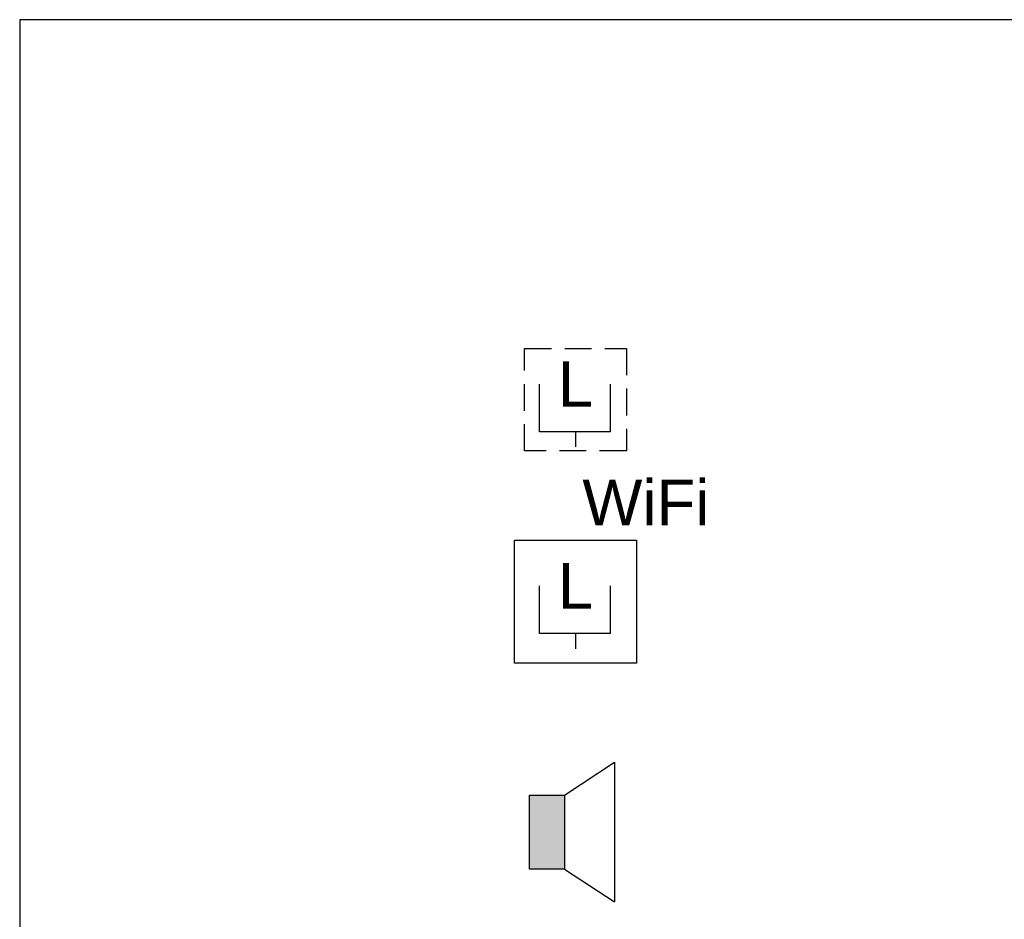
# Model space of a CAD drawing. Header units: millimetres. Extents: x -1087 to 3984, y -274 to 1871.
# Tile 14 of 16: x 2662 to 3030, y 1227 to 1563. Entities that reach past the tile are written whole.
import ezdxf
from ezdxf.enums import TextEntityAlignment as Align

# ---------------------------------------------------------------- set-up
doc = ezdxf.new("R2010")
doc.units = ezdxf.units.MM
doc.linetypes.add('DASHED', pattern=[0.75, 0.5, -0.25])
for name, color, linetype in [('_IE_Gniazdo_LAN_TV', 5, 'Continuous'), ('_IE_Legenda ramka', 7, 'Continuous'), ('_IE_Radiowezel', 200, 'Continuous')]:
    doc.layers.add(name, color=color, linetype=linetype)
doc.styles.add('ARIAL', font='arial.ttf')

# ---------------------------------------------------------------- blocks, each defined once
blk = doc.blocks.new('*U11')
at = {"layer": '_IE_Legenda ramka', "color": 7}
blk.add_lwpolyline([(1315.35, 0), (0, 0), (0, -646.18), (1315.35, -646.18)], close=True, dxfattribs=at)
blk = doc.blocks.new('*U26')
at = {"layer": '_IE_Gniazdo_LAN_TV', "color": 5}
for p, q in [((-13.4, 7.16), (-13.4, 24.99)), ((13.1, 7.16), (13.1, 24.99)), ((13.1, 7.16), (-13.4, 7.16)), ((0, 7.16), (0, 1.52))]:
    blk.add_line(p, q, dxfattribs=at)
at = {"layer": '_IE_Gniazdo_LAN_TV', "color": 170, "ltscale": 20}
blk.add_lwpolyline([(22.82, -3.83), (-22.82, -3.83), (-22.82, 42.13), (22.82, 42.13)], close=True, dxfattribs=at)
at = {"color": 240, "style": 'ARIAL', "flags": 12}
blk.add_attdef('WIFI', text='', height=17, dxfattribs=at).set_placement((26.3, 56.59), align=Align.MIDDLE)
at = {"layer": '_IE_Gniazdo_LAN_TV', "color": 240, "style": 'ARIAL', "flags": 12}
blk.add_attdef('LAN', text='', height=17, dxfattribs=at).set_placement((0, 24.99), align=Align.MIDDLE)
blk = doc.blocks.new('G$C06D19BF9')
at = {"layer": '_IE_Radiowezel'}
h = blk.add_hatch(color=256, dxfattribs=at)
h.dxf.hatch_style = 1
h.paths.add_polyline_path([(13.09, 13.85), (-0.02, 13.83), (0.02, -13.83), (13.13, -13.82)])
at = {"layer": '_IE_Radiowezel', "ltscale": 0.02}
for p, q in [((13.09, 13.85), (31.75, 26.18)), ((31.75, 26.18), (31.81, -26.1)), ((13.13, -13.82), (31.81, -26.1))]:
    blk.add_line(p, q, dxfattribs=at)
blk.add_lwpolyline([(13.09, 13.85), (13.13, -13.82), (0.02, -13.83), (-0.02, 13.83)], close=True, dxfattribs=at)
blk.add_lwpolyline([(13.09, 13.85), (13.13, -13.82)], dxfattribs=at)
blk = doc.blocks.new('*U27')
at = {"color": 230, "linetype": 'DASHED', "ltscale": 20}
blk.add_lwpolyline([(-19.02, 38.3), (19.02, 38.3), (19.02, 0), (-19.02, 0)], close=True, dxfattribs=at)
at = {"layer": '_IE_Gniazdo_LAN_TV', "color": 5}
for p, q in [((-13.4, 7.16), (-13.4, 24.99)), ((13.1, 7.16), (13.1, 24.99)), ((13.1, 7.16), (-13.4, 7.16)), ((0, 7.16), (0, 1.52))]:
    blk.add_line(p, q, dxfattribs=at)
at = {"layer": '_IE_Gniazdo_LAN_TV', "color": 240, "style": 'ARIAL', "flags": 12}
blk.add_attdef('LAN', text='', height=17, dxfattribs=at).set_placement((0, 24.99), align=Align.MIDDLE)

msp = doc.modelspace()

# ---------------------------------------------------------------- block references
for name, p in [('*U11', (2661.93, 1563.34)), ('G$C06D19BF9', (2852.45, 1259.82))]:
    msp.add_blockref(name, p)
at = {"layer": '_IE_Gniazdo_LAN_TV'}
ref = msp.add_blockref('*U27', (2869.64, 1402.23), dxfattribs=at)
ref.add_attrib('LAN', 'L', dxfattribs={"color": 240, "height": 17, "style": 'ARIAL'}).set_placement((2869.64, 1427.22), align=Align.MIDDLE)
msp.add_blockref('*U26', (2869.64, 1326.82), dxfattribs=at).add_auto_attribs({'LAN': 'L', 'WIFI': 'WiFi'})

doc.saveas('drawing.dxf')
